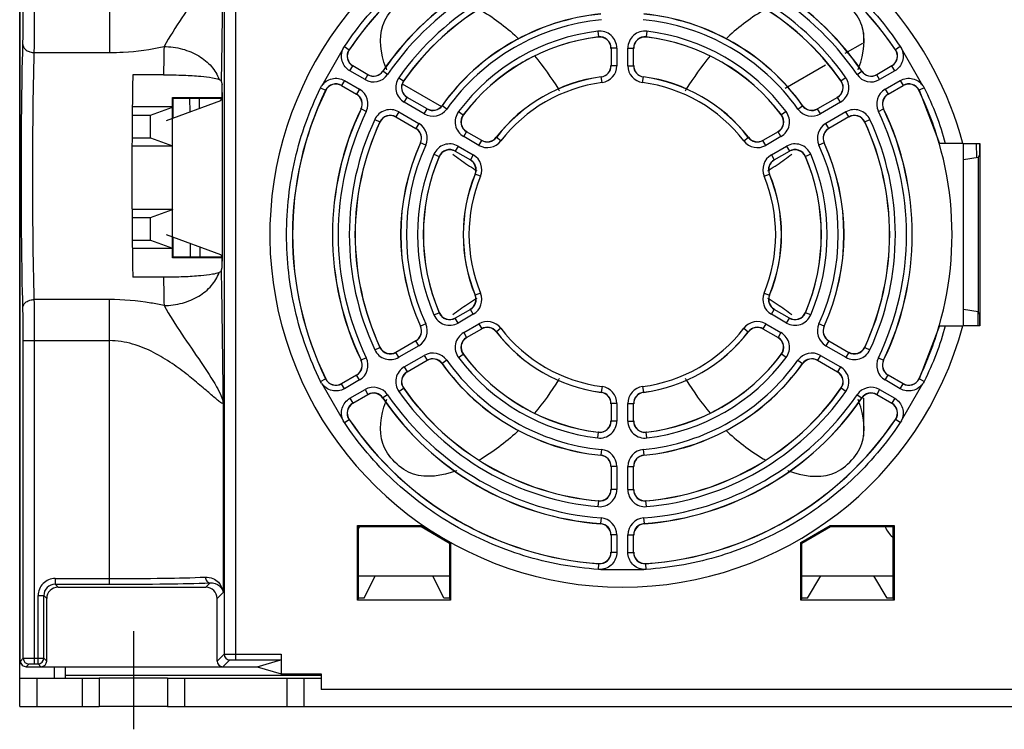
# Model space of a CAD drawing. Header units: millimetres. Extents: x 0 to 1500, y 0 to 1200.
# Tile 1 of 38: x 416 to 503, y 48 to 110. Entities that reach past the tile are written whole.
import ezdxf

# ---------------------------------------------------------------- set-up
doc = ezdxf.new("R2010")
doc.units = ezdxf.units.MM
doc.header["$LTSCALE"] = 82.5
doc.linetypes.add('CENTER', pattern=[0.6, 0.375, -0.075, 0.075, -0.075])
doc.layers.get('0').update_dxf_attribs({"linetype": 'CONTINUOUS'})
doc.layers.add('002_AXIS', color=7, linetype='CONTINUOUS')

msp = doc.modelspace()

# ---------------------------------------------------------------- linework, layer by layer
at = {"color": 7, "linetype": 'CONTINUOUS'}
for p, q in [((416.143, 49.613), (416.143, 157.413)), ((416.169, 141.213), (416.169, 53.661)), ((490.343, 108.851), (490.343, 107.972)), ((468.156, 107.506), (468.156, 105.968)), ((470.129, 105.968), (470.129, 107.506)), ((488.752, 107.054), (490.303, 107.949)), ((446.762, 105.174), (445.437, 105.939)), ((483.451, 103.993), (487.019, 106.053)), ((492.848, 105.939), (491.523, 105.174)), ((428.794, 105.162), (426.091, 105.162)), ((433.854, 104.615), (433.942, 104.321)), ((444.45, 104.23), (445.775, 103.465)), ((449.771, 104.376), (453.236, 102.376)), ((492.51, 103.465), (493.835, 104.23)), ((429.579, 102.341), (429.579, 103.166)), ((429.579, 103.166), (433.92, 103.166)), ((429.643, 101.339), (429.643, 103.102)), ((429.643, 103.102), (433.908, 103.102)), ((433.959, 103.601), (433.959, 88.776)), ((451.977, 102.163), (450.215, 103.181)), ((488.07, 103.181), (486.308, 102.163)), ((495.234, 103.801), (497.027, 99.126)), ((429.579, 102.341), (426.058, 102.341)), ((427.643, 101.613), (429.578, 102.318)), ((433.803, 102.88), (429.032, 101.113)), ((429.579, 102.341), (429.578, 102.318)), ((429.578, 98.909), (429.578, 102.318)), ((426.049, 101.613), (427.643, 101.613)), ((427.643, 99.613), (427.643, 101.613)), ((449.228, 101.471), (450.991, 100.454)), ((489.057, 101.471), (487.294, 100.454)), ((426.025, 99.613), (427.643, 99.613)), ((427.643, 99.613), (429.578, 98.909)), ((456.772, 99.395), (455.439, 100.164)), ((482.846, 100.164), (481.513, 99.395)), ((429.58, 98.885), (426.023, 98.885)), ((429.58, 98.885), (429.578, 98.909)), ((429.581, 93.341), (429.58, 98.885)), ((497.027, 99.126), (497.017, 99.113)), ((499.09, 99.122), (500.598, 99.122)), ((499.143, 83.113), (499.143, 99.113)), ((500.267, 99.111), (500.278, 97.902)), ((500.546, 99.122), (500.546, 98.113)), ((500.598, 99.122), (500.598, 83.104)), ((454.452, 98.455), (455.785, 97.686)), ((482.5, 97.686), (483.833, 98.455)), ((500.441, 97.904), (499.143, 97.696)), ((500.546, 98.113), (500.441, 97.904)), ((500.441, 97.904), (500.441, 84.323)), ((426.023, 93.341), (429.581, 93.341)), ((427.643, 92.613), (429.58, 93.318)), ((429.581, 93.341), (429.58, 93.318)), ((429.581, 89.908), (429.58, 93.318)), ((426.029, 92.613), (427.643, 92.613)), ((427.643, 90.613), (427.643, 92.613)), ((433.839, 89.333), (429.053, 91.105)), ((426.052, 90.613), (427.643, 90.613)), ((427.643, 90.613), (429.581, 89.908)), ((429.643, 89.121), (429.643, 90.887)), ((429.582, 89.885), (426.061, 89.885)), ((429.582, 89.885), (429.581, 89.908)), ((429.582, 89.061), (429.582, 89.885)), ((433.959, 89.061), (429.582, 89.061)), ((433.928, 89.121), (429.643, 89.121)), ((433.854, 87.911), (433.946, 88.219)), ((428.794, 87.364), (426.091, 87.364)), ((455.785, 84.541), (454.452, 83.771)), ((483.833, 83.771), (482.5, 84.541)), ((500.441, 84.323), (499.143, 84.53)), ((500.396, 84.322), (500.407, 83.103)), ((500.546, 84.113), (500.441, 84.323)), ((500.546, 84.113), (500.546, 83.104)), ((455.439, 82.062), (456.772, 82.831)), ((481.513, 82.831), (482.846, 82.062)), ((497.027, 83.1), (495.234, 78.425)), ((497.027, 83.1), (497.017, 83.113)), ((500.598, 83.104), (499.09, 83.104)), ((450.991, 81.773), (449.228, 80.755)), ((487.294, 81.773), (489.057, 80.755)), ((450.215, 79.046), (451.977, 80.063)), ((486.308, 80.063), (488.07, 79.046)), ((445.775, 78.762), (444.45, 77.997)), ((493.835, 77.997), (492.51, 78.762)), ((445.437, 76.287), (446.762, 77.052)), ((468.156, 76.259), (468.156, 74.72)), ((470.129, 74.72), (470.129, 76.259)), ((490.343, 76.733), (490.343, 73.375)), ((491.523, 77.052), (492.848, 76.287)), ((468.156, 70.723), (468.156, 68.688)), ((470.129, 68.688), (470.129, 70.723)), ((445.941, 65.433), (445.854, 65.521)), ((445.854, 58.98), (445.854, 65.521)), ((445.854, 65.521), (451.464, 65.521)), ((445.941, 59.155), (445.941, 65.433)), ((445.941, 65.433), (451.441, 65.433)), ((451.441, 65.433), (451.464, 65.521)), ((451.441, 65.433), (453.941, 63.99)), ((451.464, 65.521), (454.029, 64.042)), ((484.836, 64.05), (487.413, 65.538)), ((484.941, 63.99), (487.441, 65.433)), ((487.413, 65.538), (493.046, 65.538)), ((487.441, 65.433), (487.413, 65.538)), ((487.441, 65.433), (492.941, 65.433)), ((492.941, 65.433), (493.046, 65.538)), ((492.941, 65.433), (492.941, 59.155)), ((493.046, 65.538), (493.046, 58.98)), ((468.156, 64.701), (468.156, 63.171)), ((470.129, 63.171), (470.129, 64.701)), ((453.941, 63.99), (454.028, 64.04)), ((453.941, 63.99), (453.941, 59.155)), ((454.028, 64.044), (454.028, 58.98)), ((484.941, 63.99), (484.836, 64.05)), ((484.836, 58.98), (484.836, 64.05)), ((484.941, 59.155), (484.941, 63.99)), ((445.941, 61.113), (453.941, 61.113)), ((446.441, 59.155), (447.418, 61.113)), ((453.441, 59.155), (452.463, 61.113)), ((484.941, 61.113), (492.941, 61.113)), ((485.441, 59.155), (486.614, 61.113)), ((492.441, 59.155), (491.268, 61.113)), ((419.515, 60.113), (432.509, 60.113)), ((418.516, 53.613), (418.516, 59.114)), ((433.509, 53.613), (433.509, 59.114)), ((445.941, 59.155), (445.854, 58.98)), ((454.028, 58.98), (445.854, 58.98)), ((446.441, 59.155), (445.941, 59.155)), ((453.941, 59.155), (453.441, 59.155)), ((453.941, 59.155), (454.028, 58.98)), ((484.941, 59.155), (484.836, 58.98)), ((493.046, 58.98), (484.836, 58.98)), ((485.441, 59.155), (484.941, 59.155)), ((492.941, 59.155), (492.441, 59.155)), ((492.941, 59.155), (493.046, 58.98)), ((437.025, 53.113), (439.1, 53.734)), ((439.143, 54.234), (439.143, 52.479)), ((416.315, 53.307), (416.169, 53.661)), ((416.716, 53.113), (418.016, 53.113)), ((418.044, 53.113), (437.025, 53.113)), ((419.177, 53.113), (419.16, 52.113)), ((420.143, 53.113), (420.143, 52.113)), ((437.025, 53.113), (439.143, 52.479)), ((416.143, 52.113), (423.143, 52.113)), ((423.143, 52.113), (423.143, 49.613)), ((429.143, 52.113), (429.143, 49.613)), ((429.143, 52.113), (442.643, 52.113)), ((439.143, 52.479), (442.643, 52.479)), ((441.143, 52.113), (441.143, 49.613)), ((442.643, 52.479), (442.643, 51.113)), ((599.643, 51.113), (442.643, 51.113))]:
    msp.add_line(p, q, dxfattribs=at)
at = {"color": 9, "linetype": 'CONTINUOUS'}
for p, q in [((424.034, 141.318), (424.034, 107.12)), ((434.117, 141.432), (434.117, 54.221)), ((435.117, 141.44), (435.117, 53.734)), ((466.975, 108.995), (467.035, 108.499)), ((467.021, 108.484), (467.035, 108.499)), ((471.31, 108.995), (471.25, 108.499)), ((471.25, 108.499), (471.264, 108.484)), ((444.592, 107.469), (442.702, 104.196)), ((444.599, 107.48), (444.697, 107.644)), ((444.694, 107.645), (445.109, 107.365)), ((468.656, 107.506), (468.156, 107.506)), ((468.656, 107.506), (468.656, 105.968)), ((469.629, 105.968), (469.629, 107.506)), ((469.629, 107.506), (470.129, 107.506)), ((493.591, 107.645), (493.176, 107.365)), ((493.588, 107.644), (493.686, 107.48)), ((495.583, 104.196), (493.693, 107.469)), ((417.425, 107.12), (424.034, 107.12)), ((445.128, 107.37), (445.109, 107.365)), ((493.176, 107.365), (493.157, 107.37)), ((445.187, 105.506), (445.437, 105.939)), ((468.656, 105.968), (468.156, 105.968)), ((469.629, 105.968), (470.129, 105.968)), ((493.098, 105.506), (492.848, 105.939)), ((446.512, 104.741), (445.187, 105.506)), ((446.512, 104.741), (446.762, 105.174)), ((448.084, 105.493), (448.088, 105.476)), ((448.501, 105.195), (448.088, 105.476)), ((449.487, 104.908), (449.897, 104.621)), ((467.288, 104.977), (467.276, 104.988)), ((467.355, 104.481), (467.288, 104.977)), ((470.93, 104.481), (470.997, 104.977)), ((470.997, 104.977), (471.009, 104.988)), ((488.798, 104.908), (488.388, 104.621)), ((489.784, 105.195), (490.197, 105.476)), ((490.197, 105.476), (490.201, 105.493)), ((491.773, 104.741), (491.523, 105.174)), ((493.098, 105.506), (491.773, 104.741)), ((442.601, 104.02), (443.051, 103.801)), ((442.604, 104.019), (442.697, 104.185)), ((444.7, 104.663), (444.45, 104.23)), ((444.7, 104.663), (446.025, 103.898)), ((449.897, 104.621), (449.916, 104.626)), ((488.369, 104.626), (488.388, 104.621)), ((492.26, 103.898), (493.585, 104.663)), ((493.585, 104.663), (493.835, 104.23)), ((495.684, 104.02), (495.234, 103.801)), ((495.588, 104.185), (495.681, 104.019)), ((431.123, 101.886), (431.118, 103.102)), ((431.963, 102.197), (431.959, 103.102)), ((443.051, 103.801), (443.056, 103.782)), ((446.025, 103.898), (445.775, 103.465)), ((449.965, 102.748), (450.215, 103.181)), ((488.32, 102.748), (488.07, 103.181)), ((492.26, 103.898), (492.51, 103.465)), ((495.229, 103.782), (495.234, 103.801)), ((451.727, 101.73), (449.965, 102.748)), ((453.287, 102.464), (453.291, 102.447)), ((453.698, 102.157), (453.291, 102.447)), ((484.587, 102.157), (484.994, 102.447)), ((484.994, 102.447), (484.998, 102.464)), ((488.32, 102.748), (486.558, 101.73)), ((446.177, 102.165), (446.16, 102.16)), ((446.627, 101.948), (446.177, 102.165)), ((449.478, 101.904), (449.228, 101.471)), ((449.478, 101.904), (451.241, 100.887)), ((451.727, 101.73), (451.977, 102.163)), ((454.74, 101.931), (455.139, 101.631)), ((455.139, 101.631), (455.159, 101.636)), ((483.126, 101.636), (483.146, 101.631)), ((483.545, 101.931), (483.146, 101.631)), ((486.558, 101.73), (486.308, 102.163)), ((488.807, 101.904), (487.044, 100.887)), ((489.057, 101.471), (488.807, 101.904)), ((491.658, 101.948), (492.109, 102.165)), ((492.125, 102.16), (492.109, 102.165)), ((447.368, 101.238), (447.821, 101.027)), ((447.827, 101.008), (447.821, 101.027)), ((451.241, 100.887), (450.991, 100.454)), ((487.294, 100.454), (487.044, 100.887)), ((490.464, 101.027), (490.458, 101.008)), ((490.464, 101.027), (490.917, 101.238)), ((455.189, 99.731), (455.439, 100.164)), ((456.522, 98.962), (455.189, 99.731)), ((458.064, 99.651), (458.06, 99.667)), ((458.46, 99.346), (458.064, 99.651)), ((479.825, 99.346), (480.221, 99.651)), ((480.221, 99.651), (480.225, 99.667)), ((483.096, 99.731), (481.763, 98.962)), ((483.096, 99.731), (482.846, 100.164)), ((451.401, 99.174), (451.384, 99.169)), ((451.856, 98.967), (451.401, 99.174)), ((454.702, 98.888), (454.452, 98.455)), ((454.702, 98.888), (456.035, 98.119)), ((456.522, 98.962), (456.772, 99.395)), ((481.763, 98.962), (481.513, 99.395)), ((482.25, 98.119), (483.583, 98.888)), ((483.583, 98.888), (483.833, 98.455)), ((486.884, 99.174), (486.429, 98.967)), ((486.901, 99.169), (486.884, 99.174)), ((452.572, 98.177), (453.032, 97.981)), ((453.038, 97.962), (453.032, 97.981)), ((456.035, 98.119), (455.785, 97.686)), ((482.25, 98.119), (482.5, 97.686)), ((485.253, 97.981), (485.247, 97.962)), ((485.713, 98.177), (485.253, 97.981)), ((456.209, 96.439), (456.193, 96.434)), ((456.672, 96.249), (456.209, 96.439)), ((481.613, 96.249), (482.076, 96.439)), ((482.076, 96.439), (482.092, 96.434)), ((431.163, 89.121), (431.159, 90.327)), ((432.019, 89.121), (432.015, 90.009)), ((456.209, 85.787), (456.193, 85.792)), ((456.672, 85.978), (456.209, 85.787)), ((481.613, 85.978), (482.076, 85.787)), ((482.076, 85.787), (482.092, 85.792)), ((424.034, 85.406), (417.425, 85.406)), ((424.034, 60.368), (424.034, 85.406)), ((452.572, 84.049), (453.032, 84.245)), ((453.032, 84.245), (453.038, 84.265)), ((456.035, 84.108), (454.702, 83.338)), ((456.035, 84.108), (455.785, 84.541)), ((482.25, 84.108), (482.5, 84.541)), ((483.583, 83.338), (482.25, 84.108)), ((485.247, 84.265), (485.253, 84.245)), ((485.713, 84.049), (485.253, 84.245)), ((451.856, 83.259), (451.401, 83.052)), ((454.702, 83.338), (454.452, 83.771)), ((455.189, 82.495), (456.522, 83.264)), ((456.522, 83.264), (456.772, 82.831)), ((481.763, 83.264), (481.513, 82.831)), ((481.763, 83.264), (483.096, 82.495)), ((483.583, 83.338), (483.833, 83.771)), ((486.884, 83.052), (486.429, 83.259)), ((451.384, 83.057), (451.401, 83.052)), ((455.189, 82.495), (455.439, 82.062)), ((458.064, 82.576), (458.06, 82.559)), ((458.46, 82.881), (458.064, 82.576)), ((479.825, 82.881), (480.221, 82.576)), ((480.221, 82.576), (480.225, 82.559)), ((483.096, 82.495), (482.846, 82.062)), ((486.884, 83.052), (486.901, 83.057)), ((416.457, 53.855), (416.457, 81.787)), ((416.457, 81.787), (424.034, 81.787)), ((417.457, 53.368), (417.457, 81.787)), ((451.241, 81.34), (450.991, 81.773)), ((487.294, 81.773), (487.044, 81.34)), ((447.368, 80.989), (447.821, 81.2)), ((447.821, 81.2), (447.827, 81.219)), ((449.478, 80.322), (449.228, 80.755)), ((451.241, 81.34), (449.478, 80.322)), ((454.74, 80.295), (455.139, 80.595)), ((455.159, 80.591), (455.139, 80.595)), ((483.146, 80.595), (483.126, 80.591)), ((483.545, 80.295), (483.146, 80.595)), ((487.044, 81.34), (488.807, 80.322)), ((489.057, 80.755), (488.807, 80.322)), ((490.458, 81.219), (490.464, 81.2)), ((490.464, 81.2), (490.917, 80.989)), ((446.16, 80.066), (446.177, 80.061)), ((446.627, 80.278), (446.177, 80.061)), ((449.965, 79.479), (451.727, 80.496)), ((451.727, 80.496), (451.977, 80.063)), ((453.291, 79.779), (453.287, 79.762)), ((453.698, 80.07), (453.291, 79.779)), ((484.587, 80.07), (484.994, 79.779)), ((484.998, 79.762), (484.994, 79.779)), ((486.558, 80.496), (486.308, 80.063)), ((486.558, 80.496), (488.32, 79.479)), ((491.658, 80.278), (492.109, 80.061)), ((492.109, 80.061), (492.125, 80.066)), ((449.965, 79.479), (450.215, 79.046)), ((488.32, 79.479), (488.07, 79.046)), ((442.601, 78.207), (443.051, 78.425)), ((442.697, 78.041), (442.604, 78.208)), ((442.702, 78.03), (444.592, 74.757)), ((443.056, 78.444), (443.051, 78.425)), ((444.7, 77.564), (444.45, 77.997)), ((446.025, 78.329), (444.7, 77.564)), ((446.025, 78.329), (445.775, 78.762)), ((492.26, 78.329), (492.51, 78.762)), ((493.585, 77.564), (492.26, 78.329)), ((493.585, 77.564), (493.835, 77.997)), ((493.693, 74.757), (495.583, 78.03)), ((495.234, 78.425), (495.229, 78.444)), ((495.684, 78.207), (495.234, 78.425)), ((495.681, 78.208), (495.588, 78.041)), ((445.187, 76.72), (446.512, 77.485)), ((446.512, 77.485), (446.762, 77.052)), ((449.487, 77.318), (449.897, 77.605)), ((449.916, 77.601), (449.897, 77.605)), ((467.288, 77.25), (467.276, 77.238)), ((467.355, 77.745), (467.288, 77.25)), ((470.93, 77.745), (470.997, 77.25)), ((470.997, 77.25), (471.009, 77.238)), ((488.388, 77.605), (488.369, 77.601)), ((488.798, 77.318), (488.388, 77.605)), ((491.773, 77.485), (491.523, 77.052)), ((491.773, 77.485), (493.098, 76.72)), ((434.031, 76.279), (434.031, 59.636)), ((445.187, 76.72), (445.437, 76.287)), ((448.088, 76.75), (448.084, 76.733)), ((448.501, 77.032), (448.088, 76.75)), ((468.656, 76.259), (468.156, 76.259)), ((468.656, 76.259), (468.656, 74.72)), ((469.629, 76.259), (470.129, 76.259)), ((469.629, 74.72), (469.629, 76.259)), ((489.784, 77.032), (490.197, 76.75)), ((490.201, 76.733), (490.197, 76.75)), ((493.098, 76.72), (492.848, 76.287)), ((444.697, 74.582), (444.599, 74.747)), ((444.694, 74.581), (445.109, 74.861)), ((445.109, 74.861), (445.128, 74.856)), ((468.656, 74.72), (468.156, 74.72)), ((469.629, 74.72), (470.129, 74.72)), ((493.157, 74.856), (493.176, 74.861)), ((493.591, 74.581), (493.176, 74.861)), ((493.686, 74.747), (493.588, 74.582)), ((466.975, 73.231), (467.035, 73.727)), ((467.035, 73.727), (467.021, 73.742)), ((471.264, 73.742), (471.25, 73.727)), ((471.31, 73.231), (471.25, 73.727)), ((467.301, 72.216), (467.253, 71.718)), ((470.984, 72.216), (471.032, 71.718)), ((467.24, 71.706), (467.253, 71.718)), ((471.032, 71.718), (471.045, 71.706)), ((468.656, 70.723), (468.156, 70.723)), ((468.656, 70.723), (468.656, 68.688)), ((469.629, 70.723), (470.129, 70.723)), ((469.629, 68.688), (469.629, 70.723)), ((468.656, 68.688), (468.156, 68.688)), ((469.629, 68.688), (470.129, 68.688)), ((467.023, 67.194), (467.067, 67.692)), ((467.067, 67.692), (467.054, 67.706)), ((471.231, 67.706), (471.218, 67.692)), ((471.262, 67.194), (471.218, 67.692)), ((467.268, 66.197), (467.231, 65.698)), ((471.017, 66.197), (471.054, 65.698)), ((467.218, 65.686), (467.231, 65.698)), ((471.054, 65.698), (471.067, 65.686)), ((468.656, 64.701), (468.156, 64.701)), ((468.656, 64.701), (468.656, 63.171)), ((469.629, 64.701), (470.129, 64.701)), ((469.629, 63.171), (469.629, 64.701)), ((468.656, 63.171), (468.156, 63.171)), ((469.629, 63.171), (470.129, 63.171)), ((467.049, 61.674), (467.085, 62.173)), ((467.24, 61.675), (467.049, 61.677)), ((467.071, 62.187), (467.085, 62.173)), ((467.253, 61.674), (471.032, 61.674)), ((471.236, 61.677), (471.045, 61.675)), ((471.2, 62.173), (471.214, 62.187)), ((471.236, 61.674), (471.2, 62.173)), ((419.261, 60.867), (419.261, 60.368)), ((419.261, 60.867), (424.034, 60.867)), ((419.515, 60.113), (419.261, 60.368)), ((419.261, 60.368), (424.034, 60.368)), ((432.891, 60.495), (432.509, 60.113)), ((417.762, 53.368), (417.762, 59.368)), ((417.762, 59.368), (418.261, 59.368)), ((418.516, 59.114), (418.261, 59.368)), ((418.261, 53.867), (418.261, 59.368)), ((434.031, 59.636), (433.509, 59.114)), ((416.216, 53.613), (416.457, 53.855)), ((417.457, 53.867), (418.261, 53.867)), ((418.261, 53.867), (418.516, 53.613)), ((433.509, 53.613), (434.117, 54.221)), ((434.009, 53.113), (434.617, 53.721)), ((435.117, 54.234), (439.143, 54.234)), ((435.117, 53.734), (439.1, 53.734)), ((416.169, 53.661), (416.216, 53.613)), ((416.716, 53.113), (416.957, 53.355)), ((417.457, 53.368), (417.762, 53.368)), ((417.762, 53.368), (418.016, 53.113)), ((417.643, 52.113), (417.643, 49.613)), ((420.143, 52.381), (442.643, 52.381)), ((421.643, 52.113), (421.643, 49.613)), ((430.643, 52.113), (430.643, 49.613)), ((439.643, 52.113), (439.643, 49.613))]:
    msp.add_line(p, q, dxfattribs=at)
at = {"color": 3, "linetype": 'CONTINUOUS'}
for p, q in [((416.143, 49.613), (423.143, 49.613)), ((429.143, 49.613), (613.143, 49.613))]:
    msp.add_line(p, q, dxfattribs=at)
at = {"color": 7, "linetype": 'CONTINUOUS'}
for centre, radius, start, end in [((469.143, 91.113), 31, 14.97194, 119.18006), ((469.143, 91.113), 29.013, 94.06712, 145.93288), ((469.143, 91.113), 29, 94.09596, 145.90404), ((469.143, 91.113), 29.013, 34.06712, 85.93288), ((469.143, 91.113), 29, 34.09596, 85.90404), ((469.143, 91.113), 31, 120, 345.02806), ((469.143, 91.113), 25.5, 94.32825, 145.67175), ((469.143, 91.113), 25.487, 94.30192, 145.69808), ((469.143, 91.113), 25.487, 34.30192, 85.69808), ((469.143, 91.113), 25.5, 34.32825, 85.67175), ((469.143, 91.113), 23.513, 95.06306, 144.93694), ((469.143, 91.113), 23.5, 95.09958, 144.90042), ((469.143, 91.113), 23.513, 35.06306, 84.93694), ((469.143, 91.113), 23.5, 35.09958, 84.90042), ((469.143, 91.113), 19.5, 95.59864, 144.40136), ((469.143, 91.113), 19.487, 95.56535, 144.43465), ((469.143, 91.113), 19.487, 35.56535, 84.43465), ((469.143, 91.113), 19.5, 35.59864, 84.40136), ((469.143, 91.113), 17.513, 96.91046, 143.08954), ((469.143, 91.113), 17.5, 96.96191, 143.03809), ((467.142, 107.491), 1, 0.00663, 96.95529), ((471.143, 107.491), 1, 83.04461, 179.99348), ((469.143, 91.113), 17.513, 36.91046, 83.08954), ((469.143, 91.113), 17.5, 36.96191, 83.03809), ((445.956, 106.81), 1, 145.90982, 239.99422), ((492.329, 106.81), 1, 300.00578, 34.09018), ((467.143, 105.979), 1, 277.6517, 0.01043), ((471.142, 105.979), 1, 179.98957, 262.3483), ((447.258, 106.058), 1, 240.00481, 325.66694), ((469.143, 91.113), 14, 97.66213, 142.33787), ((469.143, 91.113), 13.987, 97.61824, 142.38176), ((469.143, 91.113), 13.987, 37.61824, 82.38176), ((469.143, 91.113), 14, 37.66213, 82.33787), ((491.027, 106.058), 1, 214.33299, 299.99526), ((443.956, 103.345), 1, 60.00578, 154.09018), ((450.734, 104.051), 1, 144.90667, 239.99374), ((487.551, 104.051), 1, 300.00623, 35.09334), ((494.329, 103.345), 1, 25.90982, 119.99422), ((469.143, 91.113), 29.013, 154.06712, 205.93288), ((469.143, 91.113), 29, 154.09596, 205.90404), ((445.258, 102.593), 1, 334.33307, 59.99518), ((493.027, 102.593), 1, 120.00481, 205.66694), ((469.143, 91.113), 29, 16.01339, 25.90404), ((452.474, 103.046), 1, 240.00463, 324.39673), ((485.811, 103.046), 1, 215.60321, 299.99542), ((469.143, 91.113), 25.5, 154.32825, 205.67175), ((469.143, 91.113), 25.487, 154.30192, 205.69808), ((448.734, 100.587), 1, 60.00623, 155.09334), ((455.959, 101.034), 1, 143.04465, 239.99344), ((482.326, 101.034), 1, 300.00652, 36.95539), ((489.551, 100.587), 1, 24.90651, 119.99391), ((469.143, 91.113), 25.487, 334.30192, 25.69808), ((469.143, 91.113), 25.5, 334.32825, 25.67175), ((469.143, 91.113), 23.513, 155.06306, 204.93694), ((469.143, 91.113), 23.5, 155.09958, 204.90042), ((469.143, 91.113), 23.5, 335.09958, 24.90042), ((469.143, 91.113), 23.513, 335.06306, 24.93694), ((450.474, 99.582), 1, 335.60328, 59.99535), ((457.268, 100.278), 1, 239.98957, 322.3483), ((481.017, 100.278), 1, 217.6517, 300.01043), ((487.811, 99.582), 1, 120.00463, 204.39673), ((469.143, 91.113), 19.5, 155.59864, 204.40136), ((469.143, 91.113), 19.487, 155.56535, 204.43465), ((469.143, 91.113), 19.487, 335.56535, 24.43465), ((469.143, 91.113), 19.5, 335.59864, 24.40136), ((497.466, -51.765), 150.896, 89.38323, 89.97056), ((469.143, 91.113), 17.513, 156.91046, 203.08954), ((469.143, 91.113), 17.5, 156.96191, 203.03809), ((453.958, 97.57), 1, 60.00652, 156.95539), ((484.327, 97.57), 1, 23.04445, 119.99363), ((469.143, 91.113), 17.5, 336.96191, 23.03809), ((469.143, 91.113), 17.513, 336.91046, 23.08954), ((455.268, 96.814), 1, 337.6517, 60.01043), ((483.017, 96.814), 1, 119.98957, 202.3483), ((469.143, 91.113), 14, 157.66213, 202.33787), ((469.143, 91.113), 13.987, 157.61824, 202.38176), ((469.143, 91.113), 13.987, 337.61824, 22.38176), ((469.143, 91.113), 14, 337.66213, 22.33787), ((455.268, 85.412), 1, 299.98957, 22.3483), ((483.017, 85.412), 1, 157.6517, 240.01043), ((453.958, 84.656), 1, 203.04445, 299.99363), ((484.327, 84.656), 1, 240.00652, 336.95539), ((450.474, 82.644), 1, 300.00463, 24.39673), ((457.268, 81.948), 1, 37.6517, 120.01043), ((469.143, 91.113), 14, 217.66213, 262.33787), ((469.143, 91.113), 13.987, 217.61824, 262.38176), ((469.143, 91.113), 13.987, 277.61824, 322.38176), ((469.143, 91.113), 14, 277.66213, 322.33787), ((481.017, 81.948), 1, 59.98957, 142.3483), ((487.811, 82.644), 1, 155.60328, 239.99535), ((469.143, 91.113), 29, 334.09596, 343.98661), ((497.363, 252.234), 169.138, 270.06112, 270.5851), ((455.959, 81.192), 1, 120.00652, 216.95539), ((482.326, 81.192), 1, 323.04465, 59.99344), ((448.734, 81.64), 1, 204.90651, 299.99391), ((469.143, 91.113), 17.513, 216.91046, 263.08954), ((469.143, 91.113), 17.5, 216.96191, 263.03809), ((469.143, 91.113), 17.513, 276.91046, 323.08954), ((469.143, 91.113), 17.5, 276.96191, 323.03809), ((489.551, 81.64), 1, 240.00623, 335.09334), ((445.258, 79.633), 1, 300.0048, 25.66694), ((452.474, 79.18), 1, 35.60321, 119.99542), ((469.143, 91.113), 19.5, 215.59864, 264.40136), ((469.143, 91.113), 19.487, 215.56535, 264.43465), ((469.143, 91.113), 19.487, 275.56535, 324.43465), ((469.143, 91.113), 19.5, 275.59864, 324.40136), ((485.811, 79.18), 1, 60.00463, 144.39673), ((493.027, 79.633), 1, 154.33307, 239.99518), ((450.734, 78.176), 1, 120.00623, 215.09334), ((487.551, 78.176), 1, 324.90667, 59.99374), ((443.956, 78.881), 1, 205.90982, 299.99422), ((494.329, 78.881), 1, 240.00578, 334.09018), ((447.258, 76.169), 1, 34.33299, 119.99525), ((469.143, 91.113), 23.513, 215.06306, 264.93694), ((469.143, 91.113), 23.5, 215.09958, 264.90042), ((467.143, 76.247), 1, 359.98957, 82.3483), ((471.142, 76.247), 1, 97.6517, 180.01043), ((469.143, 91.113), 23.513, 275.06306, 324.93694), ((469.143, 91.113), 23.5, 275.09958, 324.90042), ((491.027, 76.169), 1, 60.00481, 145.66694), ((445.956, 75.417), 1, 120.00578, 214.09018), ((469.143, 91.113), 25.5, 214.32825, 265.67175), ((469.143, 91.113), 25.487, 214.30192, 265.69808), ((469.143, 91.113), 25.487, 274.30192, 325.69808), ((469.143, 91.113), 25.5, 274.32825, 325.67175), ((492.329, 75.417), 1, 325.90982, 59.99422), ((469.143, 91.113), 29.013, 214.06712, 265.93288), ((469.143, 91.113), 29, 214.09596, 265.90404), ((467.142, 74.735), 1, 263.04461, 359.99348), ((471.143, 74.735), 1, 180.00663, 276.95529), ((469.143, 91.113), 29.013, 274.06712, 325.93288), ((469.143, 91.113), 29, 274.09596, 325.90404), ((467.142, 70.711), 1, 0.00463, 84.39673), ((471.143, 70.711), 1, 95.60327, 179.99536), ((467.142, 68.702), 1, 264.90665, 359.99377), ((471.143, 68.702), 1, 180.00633, 275.09324), ((467.142, 64.689), 1, 0.00481, 85.66694), ((471.143, 64.689), 1, 94.33306, 179.99519), ((467.142, 63.185), 1, 265.90982, 359.99422), ((471.143, 63.185), 1, 180.00578, 274.09018)]:
    msp.add_arc(centre, radius, start, end, dxfattribs=at)
at = {"color": 9, "linetype": 'CONTINUOUS'}
for centre, radius, start, end in [((469.143, 91.113), 24.987, 94.30192, 145.69808), ((469.143, 91.113), 24.987, 34.30192, 85.69808), ((469.143, 91.113), 24.013, 95.06306, 144.93694), ((469.143, 91.113), 24.013, 35.06306, 84.93694), ((469.143, 91.113), 18.987, 95.56535, 144.43465), ((469.143, 91.113), 18.987, 35.56535, 84.43465), ((469.143, 91.113), 18.013, 96.91046, 143.08954), ((467.156, 107.506), 1.5, 0.00042, 96.91055), ((467.156, 107.506), 1, 359.99507, 96.9154), ((471.129, 107.506), 1.5, 83.08945, 179.99958), ((471.129, 107.506), 1, 83.0846, 180.00493), ((469.143, 91.113), 18.013, 36.91046, 83.08954), ((724.314, 101.584), 295.542, 178.82302, 179.30634), ((445.937, 106.805), 1, 145.93522, 239.99767), ((492.348, 106.805), 1, 300.00233, 34.06478), ((467.156, 105.968), 1, 277.61539, 0.00285), ((467.156, 105.968), 1.5, 277.61831, 359.99993), ((471.129, 105.968), 1.5, 180.00007, 262.38169), ((471.129, 105.968), 1, 179.99714, 262.38462), ((447.262, 106.04), 1.5, 240.00009, 325.69799), ((447.262, 106.04), 1, 239.9969, 325.70118), ((450.715, 104.047), 1.5, 144.94455, 239.99239), ((487.57, 104.047), 1.5, 300.00761, 35.05545), ((491.023, 106.04), 1.5, 214.30196, 299.99996), ((491.023, 106.04), 1, 214.29877, 300.00314), ((443.95, 103.364), 1, 60.00233, 154.06478), ((450.715, 104.047), 1, 144.93921, 239.99773), ((469.143, 91.113), 13.487, 97.61824, 142.38176), ((469.143, 91.113), 13.487, 37.61824, 82.38176), ((487.57, 104.047), 1, 300.00227, 35.06079), ((494.335, 103.364), 1, 25.93522, 119.99767), ((445.276, 102.599), 1, 334.29877, 60.00314), ((445.275, 102.599), 1.5, 334.30196, 59.99996), ((493.01, 102.599), 1.5, 120.00009, 205.69799), ((493.009, 102.599), 1, 119.9969, 205.70118), ((452.477, 103.029), 1, 239.99701, 324.43764), ((485.808, 103.029), 1, 215.56232, 300.00303), ((469.143, 91.113), 24.987, 154.30192, 205.69808), ((448.728, 100.605), 1.5, 60.00761, 155.05545), ((448.728, 100.605), 1, 60.00227, 155.06079), ((452.477, 103.029), 1.5, 240.0001, 324.43455), ((455.939, 101.03), 1.5, 143.0894, 239.99956), ((455.939, 101.03), 1, 143.0846, 240.00493), ((482.346, 101.03), 1, 299.99507, 36.9154), ((482.346, 101.03), 1.5, 300.00042, 36.91055), ((485.808, 103.029), 1.5, 215.5654, 299.99995), ((489.557, 100.605), 1.5, 24.93618, 120.00076), ((489.557, 100.605), 1, 24.93229, 120.00465), ((469.143, 91.113), 24.987, 334.30192, 25.69808), ((469.143, 91.113), 24.013, 155.06306, 204.93694), ((450.491, 99.588), 1, 335.56232, 60.00303), ((450.491, 99.588), 1.5, 335.5654, 59.99995), ((487.795, 99.588), 1.5, 120.00446, 204.43019), ((487.794, 99.588), 1, 120.00193, 204.43272), ((469.143, 91.113), 24.013, 335.06306, 24.93694), ((457.272, 100.261), 1, 239.99715, 322.38461), ((481.013, 100.261), 1, 217.61539, 300.00285), ((469.143, 91.113), 18.987, 155.56535, 204.43465), ((453.952, 97.589), 1.5, 60.00042, 156.91055), ((457.272, 100.261), 1.5, 240.00007, 322.38169), ((481.014, 100.261), 1.5, 217.61831, 299.99993), ((484.333, 97.589), 1.5, 23.08945, 119.99958), ((469.143, 91.113), 18.987, 335.56535, 24.43465), ((469.143, 91.113), 18.013, 156.91046, 203.08954), ((453.952, 97.589), 1, 59.99507, 156.9154), ((455.285, 96.82), 1.5, 337.61831, 59.99993), ((483, 96.82), 1.5, 120.00007, 202.38169), ((484.333, 97.589), 1, 23.0846, 120.00493), ((469.143, 91.113), 18.013, 336.91046, 23.08954), ((455.285, 96.82), 1, 337.61539, 60.00285), ((483, 96.82), 1, 119.99715, 202.38461), ((469.143, 91.113), 13.487, 157.61824, 202.38176), ((469.143, 91.113), 13.487, 337.61824, 22.38176), ((772.556, 91.72), 343.789, 180.72592, 181.1414), ((455.285, 85.407), 1, 299.99715, 22.38461), ((455.285, 85.407), 1.5, 300.00007, 22.38169), ((483, 85.407), 1.5, 157.61831, 239.99993), ((483, 85.407), 1, 157.61539, 240.00285), ((453.952, 84.637), 1.5, 203.0894, 299.99956), ((453.952, 84.637), 1, 203.0846, 300.00493), ((484.333, 84.637), 1.5, 240.00044, 336.9106), ((484.333, 84.637), 1, 239.99507, 336.9154), ((450.491, 82.639), 1.5, 300.0001, 24.43455), ((457.272, 81.965), 1.5, 37.61831, 119.99993), ((481.014, 81.965), 1.5, 60.00007, 142.38169), ((487.795, 82.639), 1.5, 155.56981, 239.99554), ((450.491, 82.639), 1, 299.99701, 24.43764), ((455.939, 81.196), 1.5, 120.00044, 216.9106), ((457.272, 81.965), 1, 37.61539, 120.00285), ((469.143, 91.113), 13.487, 217.61824, 262.38176), ((469.143, 91.113), 13.487, 277.61824, 322.38176), ((481.013, 81.965), 1, 59.99715, 142.38461), ((482.346, 81.196), 1.5, 323.08945, 59.99958), ((487.794, 82.639), 1, 155.56728, 239.99807), ((455.939, 81.196), 1, 119.99507, 216.9154), ((482.346, 81.196), 1, 323.0846, 60.00493), ((448.728, 81.621), 1.5, 204.94455, 299.99239), ((448.728, 81.621), 1, 204.93921, 299.99773), ((452.477, 79.197), 1.5, 35.5654, 119.99995), ((485.808, 79.197), 1.5, 60.0001, 144.43455), ((489.557, 81.621), 1.5, 239.99921, 335.06385), ((489.557, 81.621), 1, 239.99532, 335.06773), ((445.276, 79.628), 1, 299.9969, 25.70118), ((445.275, 79.628), 1.5, 300.00009, 25.69799), ((452.477, 79.197), 1, 35.56232, 120.00303), ((469.143, 91.113), 18.987, 215.56535, 264.43465), ((469.143, 91.113), 18.013, 216.91046, 263.08954), ((469.143, 91.113), 18.987, 275.56535, 324.43465), ((469.143, 91.113), 18.013, 276.91046, 323.08954), ((485.808, 79.197), 1, 59.99701, 144.43764), ((493.01, 79.628), 1.5, 154.30196, 239.99996), ((493.009, 79.628), 1, 154.29877, 240.00314), ((450.715, 78.18), 1.5, 120.00761, 215.05545), ((450.715, 78.18), 1, 120.00227, 215.06079), ((487.57, 78.18), 1, 324.93921, 59.99773), ((487.57, 78.18), 1.5, 324.94455, 59.99239), ((443.95, 78.863), 1, 205.93522, 299.99767), ((494.335, 78.863), 1, 240.00233, 334.06478), ((447.262, 76.186), 1.5, 34.30196, 119.99996), ((447.262, 76.187), 1, 34.29877, 120.00314), ((469.143, 91.113), 24.013, 215.06306, 264.93694), ((467.156, 76.259), 1, 359.99714, 82.38462), ((467.156, 76.259), 1.5, 0.00007, 82.38169), ((471.129, 76.259), 1.5, 97.61831, 179.99993), ((471.129, 76.259), 1, 97.61539, 180.00285), ((469.143, 91.113), 24.013, 275.06306, 324.93694), ((491.023, 76.186), 1.5, 60.00009, 145.69799), ((491.023, 76.187), 1, 59.9969, 145.70118), ((445.937, 75.421), 1, 120.00233, 214.06478), ((469.143, 91.113), 24.987, 214.30192, 265.69808), ((469.143, 91.113), 24.987, 274.30192, 325.69808), ((492.348, 75.421), 1, 325.93522, 59.99767), ((467.156, 74.72), 1.5, 263.0894, 359.99956), ((467.156, 74.72), 1, 263.0846, 0.00493), ((471.129, 74.72), 1.5, 180.00044, 276.9106), ((471.129, 74.72), 1, 179.99507, 276.9154), ((467.156, 70.723), 1.5, 0.0001, 84.43455), ((471.129, 70.723), 1.5, 95.5654, 179.99995), ((467.156, 70.723), 1, 359.99701, 84.43764), ((471.129, 70.723), 1, 95.56232, 180.00303), ((467.155, 68.688), 1.5, 264.94455, 359.99239), ((467.156, 68.688), 1, 264.93921, 359.99773), ((471.13, 68.688), 1.5, 180.00761, 275.05545), ((471.129, 68.688), 1, 180.00227, 275.06079), ((467.156, 64.701), 1.5, 0.00009, 85.69799), ((471.129, 64.701), 1.5, 94.30196, 179.99996), ((467.156, 64.701), 1, 359.9969, 85.70118), ((471.129, 64.701), 1, 94.29877, 180.00314), ((467.156, 63.171), 1, 265.93522, 359.99767), ((471.129, 63.171), 1, 180.00233, 274.06478), ((419.261, 59.368), 1.499, 89.99189, 180.00811), ((419.261, 59.369), 0.999, 89.96414, 180.03586), ((416.958, 53.855), 0.5, 180.02963, 269.97037), ((417.761, 53.868), 0.5, 270.04738, 359.95262), ((434.617, 54.221), 0.5, 180.02963, 269.97037)]:
    msp.add_arc(centre, radius, start, end, dxfattribs=at)
at = {"color": 7, "linetype": 'CONTINUOUS'}
for centre, major_axis, ratio, start_param, end_param in [((426.407, 96.263), (0, 15), 0.026186, 0.935689, 2.205903), ((433.94, 103.601), (0, 0.723), 0.026186, -1.570796, -0.087266), ((433.788, 103.601), (0, 0.723), 0.236248, -3.054326, -1.570796), ((433.827, 88.776), (0, 0.559), 0.236248, -1.570786, -0.087266), ((433.945, 88.776), (0, 0.559), 0.026186, -3.054326, -1.570786), ((419.516, 59.113), (-0.708, 0.708), 0.999315, -0.785056, 0.785056), ((432.508, 59.113), (-0.708, -0.708), 0.999315, 2.356537, 3.926648), ((418.016, 53.613), (0.354, -0.354), 0.999315, -0.785056, 0.785056), ((434.009, 53.613), (0.354, 0.354), 0.999315, 2.356537, 3.926648)]:
    msp.add_ellipse(centre, major_axis=major_axis, ratio=ratio, start_param=start_param, end_param=end_param, dxfattribs=at)
at = {"color": 9, "linetype": 'CONTINUOUS'}
for points, knots in [([(444.694, 107.645), (445.318, 108.567), (446.658, 110.352), (449.738, 113.574), (454.252, 116.904), (459.393, 119.148), (463.724, 120.204), (465.939, 120.473), (467.049, 120.552)], [0, 0, 0, 0, 0.125094, 0.250187, 0.5, 0.749813, 0.874906, 1, 1, 1, 1]), ([(471.236, 120.552), (472.346, 120.473), (474.562, 120.204), (478.892, 119.148), (484.033, 116.904), (488.547, 113.574), (491.627, 110.352), (492.967, 108.567), (493.591, 107.645)], [0, 0, 0, 0, 0.125094, 0.250187, 0.5, 0.749813, 0.874906, 1, 1, 1, 1]), ([(434.031, 116.247), (434.013, 116.028), (433.85, 115.518), (433.203, 114.314), (432.012, 112.516), (430.398, 110.191), (429.324, 108.511), (428.835, 107.655)], [0, 0, 0, 0, 0.065413, 0.156579, 0.407117, 0.706286, 1, 1, 1, 1]), ([(434.031, 116.248), (433.974, 113.259), (433.951, 109.381), (433.877, 105.504), (433.854, 104.615)], [0, 0, 0, 0, 0.770902, 1, 1, 1, 1]), ([(416.425, 107.844), (416.431, 108.049), (416.451, 109.014), (416.457, 109.979), (416.457, 110.739)], [0, 0, 0, 0, 0.211973, 1, 1, 1, 1]), ([(417.425, 107.12), (417.43, 107.376), (417.451, 108.582), (417.457, 109.789), (417.457, 110.739)], [0, 0, 0, 0, 0.211966, 1, 1, 1, 1]), ([(416.425, 84.682), (416.319, 88.541), (416.271, 96.263), (416.319, 103.985), (416.425, 107.844)], [0, 0, 0, 0, 0.500001, 1, 1, 1, 1]), ([(416.425, 107.844), (416.427, 107.749), (416.491, 107.547), (416.724, 107.312), (417.049, 107.159), (417.297, 107.122), (417.425, 107.12)], [0, 0, 0, 0, 0.212229, 0.449246, 0.715601, 1, 1, 1, 1]), ([(424.034, 107.12), (424.441, 107.121), (426.053, 107.167), (427.657, 107.4), (428.835, 107.655)], [0, 0, 0, 0, 0.252469, 1, 1, 1, 1]), ([(428.835, 107.655), (429.378, 107.648), (430.446, 107.502), (431.894, 106.906), (433.038, 105.985), (433.529, 105.171), (433.672, 104.753)], [0, 0, 0, 0, 0.273235, 0.535377, 0.778056, 1, 1, 1, 1]), ([(445.187, 105.506), (445.025, 105.6), (444.733, 105.851), (444.468, 106.36), (444.405, 106.931), (444.511, 107.301), (444.592, 107.469)], [0, 0, 0, 0, 0.250015, 0.499973, 0.750014, 1, 1, 1, 1]), ([(493.693, 107.469), (493.774, 107.301), (493.88, 106.931), (493.817, 106.36), (493.552, 105.851), (493.26, 105.6), (493.098, 105.506)], [0, 0, 0, 0, 0.249986, 0.500027, 0.749985, 1, 1, 1, 1]), ([(417.425, 85.406), (417.319, 89.024), (417.271, 96.263), (417.319, 103.503), (417.425, 107.12)], [0, 0, 0, 0, 0.500001, 1, 1, 1, 1]), ([(442.702, 104.196), (442.808, 104.351), (443.075, 104.628), (443.601, 104.859), (444.175, 104.883), (444.538, 104.756), (444.7, 104.663)], [0, 0, 0, 0, 0.249986, 0.500027, 0.749985, 1, 1, 1, 1]), ([(493.585, 104.663), (493.747, 104.756), (494.11, 104.883), (494.684, 104.859), (495.21, 104.628), (495.477, 104.351), (495.583, 104.196)], [0, 0, 0, 0, 0.250015, 0.499973, 0.750014, 1, 1, 1, 1]), ([(442.601, 78.207), (442.114, 79.208), (441.239, 81.261), (439.989, 85.539), (439.361, 91.113), (439.989, 96.687), (441.239, 100.966), (442.114, 103.019), (442.601, 104.02)], [0, 0, 0, 0, 0.125094, 0.250187, 0.5, 0.749813, 0.874906, 1, 1, 1, 1]), ([(495.684, 104.02), (496.066, 103.235), (496.8, 101.646), (497.309, 99.971), (497.546, 99.131)], [0, 0, 0, 0, 0.5, 1, 1, 1, 1]), ([(428.835, 84.872), (429.378, 84.879), (430.446, 85.024), (431.894, 85.621), (433.038, 86.541), (433.529, 87.356), (433.672, 87.773)], [0, 0, 0, 0, 0.273233, 0.535374, 0.778053, 1, 1, 1, 1]), ([(433.854, 87.911), (433.877, 87.023), (433.951, 83.146), (433.974, 79.268), (434.031, 76.279)], [0, 0, 0, 0, 0.229096, 1, 1, 1, 1]), ([(416.425, 84.682), (416.427, 84.777), (416.491, 84.98), (416.724, 85.214), (417.049, 85.367), (417.297, 85.404), (417.425, 85.406)], [0, 0, 0, 0, 0.212229, 0.449245, 0.715601, 1, 1, 1, 1]), ([(417.457, 81.787), (417.457, 82.122), (417.454, 83.328), (417.444, 84.535), (417.425, 85.406)], [0, 0, 0, 0, 0.277604, 1, 1, 1, 1]), ([(428.834, 84.872), (428.445, 84.956), (426.863, 85.262), (425.248, 85.405), (424.034, 85.406)], [0, 0, 0, 0, 0.246962, 1, 1, 1, 1]), ([(428.835, 84.872), (429.324, 84.015), (430.397, 82.335), (432.012, 80.01), (433.203, 78.213), (433.85, 77.009), (434.013, 76.498), (434.031, 76.28)], [0, 0, 0, 0, 0.293716, 0.592885, 0.843423, 0.934589, 1, 1, 1, 1]), ([(416.457, 81.787), (416.457, 82.055), (416.455, 83.02), (416.444, 83.985), (416.425, 84.682)], [0, 0, 0, 0, 0.277601, 1, 1, 1, 1]), ([(497.546, 83.096), (497.309, 82.255), (496.8, 80.581), (496.066, 78.992), (495.684, 78.207)], [0, 0, 0, 0, 0.5, 1, 1, 1, 1]), ([(434.031, 76.28), (434.02, 76.255), (433.935, 76.278), (433.862, 76.325), (433.695, 76.437), (433.447, 76.639), (433.079, 76.949), (432.637, 77.331), (431.924, 77.944), (430.904, 78.792), (429.516, 79.826), (427.913, 80.808), (426.077, 81.579), (424.721, 81.787), (424.034, 81.787)], [0, 0, 0, 0, 0.006972, 0.014806, 0.025809, 0.056785, 0.098457, 0.149142, 0.207221, 0.340491, 0.490427, 0.652325, 0.823275, 1, 1, 1, 1]), ([(444.7, 77.564), (444.538, 77.47), (444.175, 77.343), (443.601, 77.367), (443.075, 77.599), (442.808, 77.876), (442.702, 78.03)], [0, 0, 0, 0, 0.250015, 0.499973, 0.750014, 1, 1, 1, 1]), ([(495.583, 78.03), (495.477, 77.876), (495.21, 77.599), (494.684, 77.367), (494.11, 77.343), (493.747, 77.47), (493.585, 77.564)], [0, 0, 0, 0, 0.249986, 0.500027, 0.749985, 1, 1, 1, 1]), ([(444.592, 74.757), (444.511, 74.926), (444.405, 75.295), (444.468, 75.867), (444.733, 76.376), (445.025, 76.627), (445.187, 76.72)], [0, 0, 0, 0, 0.249986, 0.500027, 0.749985, 1, 1, 1, 1]), ([(493.098, 76.72), (493.26, 76.627), (493.552, 76.376), (493.817, 75.867), (493.88, 75.295), (493.774, 74.926), (493.693, 74.757)], [0, 0, 0, 0, 0.250015, 0.499973, 0.750014, 1, 1, 1, 1]), ([(467.049, 61.674), (465.939, 61.753), (463.724, 62.022), (459.393, 63.078), (454.252, 65.322), (449.738, 68.652), (446.658, 71.875), (445.318, 73.659), (444.694, 74.581)], [0, 0, 0, 0, 0.125094, 0.250187, 0.5, 0.749813, 0.874906, 1, 1, 1, 1]), ([(493.591, 74.581), (492.967, 73.659), (491.627, 71.875), (488.547, 68.652), (484.033, 65.322), (478.892, 63.078), (474.562, 62.022), (472.346, 61.753), (471.236, 61.674)], [0, 0, 0, 0, 0.125094, 0.250187, 0.5, 0.749813, 0.874906, 1, 1, 1, 1]), ([(468.656, 63.171), (468.656, 62.983), (468.584, 62.605), (468.276, 62.121), (467.812, 61.781), (467.439, 61.688), (467.253, 61.674)], [0, 0, 0, 0, 0.250015, 0.499973, 0.750014, 1, 1, 1, 1]), ([(471.032, 61.674), (470.846, 61.688), (470.473, 61.781), (470.009, 62.121), (469.701, 62.605), (469.629, 62.983), (469.629, 63.171)], [0, 0, 0, 0, 0.249986, 0.500027, 0.749985, 1, 1, 1, 1]), ([(424.034, 60.867), (425.638, 60.867), (428.45, 60.887), (431.262, 60.942), (432.469, 60.995)], [0, 0, 0, 0, 0.57029, 1, 1, 1, 1]), ([(432.469, 60.995), (432.694, 61.004), (433.123, 60.925), (433.758, 60.498), (434.007, 59.969), (434.031, 59.636)], [0, 0, 0, 0, 0.299309, 0.556011, 1, 1, 1, 1]), ([(432.469, 60.995), (432.47, 60.87), (432.545, 60.625), (432.78, 60.497), (432.891, 60.495)], [0, 0, 0, 0, 0.529351, 1, 1, 1, 1]), ([(424.034, 60.368), (425.718, 60.368), (428.671, 60.387), (431.623, 60.443), (432.891, 60.495)], [0, 0, 0, 0, 0.570292, 1, 1, 1, 1]), ([(432.891, 60.495), (433.181, 60.512), (433.731, 60.344), (434.006, 59.854), (434.031, 59.636)], [0, 0, 0, 0, 0.570051, 1, 1, 1, 1]), ([(416.457, 53.855), (416.465, 53.858), (416.494, 53.856), (416.552, 53.861), (416.645, 53.861), (416.825, 53.865), (417.099, 53.867), (417.332, 53.867), (417.457, 53.867)], [0, 0, 0, 0, 0.023721, 0.08363, 0.177587, 0.30212, 0.623382, 1, 1, 1, 1]), ([(434.117, 54.221), (434.124, 54.225), (434.154, 54.222), (434.211, 54.228), (434.305, 54.228), (434.484, 54.232), (434.759, 54.233), (434.991, 54.234), (435.117, 54.234)], [0, 0, 0, 0, 0.023719, 0.083623, 0.177573, 0.3021, 0.623366, 1, 1, 1, 1]), ([(434.617, 53.721), (434.62, 53.724), (434.636, 53.723), (434.664, 53.728), (434.711, 53.728), (434.8, 53.732), (434.938, 53.733), (435.054, 53.734), (435.117, 53.734)], [0, 0, 0, 0, 0.024096, 0.08409, 0.17804, 0.302513, 0.623586, 1, 1, 1, 1]), ([(416.957, 53.355), (416.967, 53.365), (417.003, 53.356), (417.05, 53.364), (417.142, 53.364), (417.278, 53.367), (417.394, 53.368), (417.457, 53.368)], [0, 0, 0, 0, 0.083962, 0.177934, 0.302433, 0.623549, 1, 1, 1, 1])]:
    msp.add_open_spline(points, degree=3, knots=knots, dxfattribs=at)
at = {"color": 7, "linetype": 'CONTINUOUS'}
for points, knots in [([(428.794, 105.162), (429.388, 105.162), (430.48, 105.142), (431.92, 105.062), (432.952, 104.941), (433.491, 104.832), (433.672, 104.753)], [0, 0, 0, 0, 0.363402, 0.667329, 0.879863, 1, 1, 1, 1]), ([(433.672, 104.753), (433.715, 104.734), (433.784, 104.701), (433.845, 104.644), (433.854, 104.615)], [0, 0, 0, 0, 0.613491, 1, 1, 1, 1]), ([(497.543, 99.131), (497.479, 99.131), (497.359, 99.13), (497.216, 99.13), (497.124, 99.128), (497.074, 99.13), (497.046, 99.124), (497.029, 99.129), (497.027, 99.126)], [0, 0, 0, 0, 0.375274, 0.698197, 0.824261, 0.919402, 0.978849, 1, 1, 1, 1]), ([(433.672, 87.773), (433.491, 87.695), (432.952, 87.585), (431.92, 87.464), (430.48, 87.384), (429.388, 87.364), (428.794, 87.364)], [0, 0, 0, 0, 0.120129, 0.332665, 0.636594, 1, 1, 1, 1]), ([(433.854, 87.911), (433.845, 87.882), (433.784, 87.825), (433.715, 87.792), (433.672, 87.773)], [0, 0, 0, 0, 0.386422, 1, 1, 1, 1]), ([(497.027, 83.1), (497.029, 83.097), (497.046, 83.102), (497.074, 83.096), (497.124, 83.098), (497.216, 83.096), (497.359, 83.096), (497.479, 83.096), (497.543, 83.096)], [0, 0, 0, 0, 0.021152, 0.080599, 0.17574, 0.301805, 0.624729, 1, 1, 1, 1])]:
    msp.add_open_spline(points, degree=3, knots=knots, dxfattribs=at)
for points in [[(416.216, 53.613), (416.216, 53.486), (416.272, 53.35), (416.363, 53.26)], [(416.363, 53.26), (416.453, 53.169), (416.588, 53.113), (416.716, 53.113)]]:
    msp.add_open_spline(points, degree=3, dxfattribs=at)
at = {"layer": '002_AXIS', "color": 7, "linetype": 'CONTINUOUS'}
for p, q in [((448.337, 105.797), (448.331, 105.812)), ((489.948, 105.797), (489.954, 105.812)), ((448.41, 105.598), (448.404, 105.614)), ((489.875, 105.598), (489.881, 105.614)), ((448.331, 76.414), (448.337, 76.429)), ((448.403, 76.611), (448.41, 76.628)), ((489.882, 76.611), (489.875, 76.628)), ((489.954, 76.414), (489.948, 76.429)), ((454.584, 70.36), (454.567, 70.354)), ((483.701, 70.36), (483.718, 70.354)), ((429.143, 52.113), (423.143, 52.113))]:
    msp.add_line(p, q, dxfattribs=at)
at = {"layer": '002_AXIS', "color": 7, "linetype": 'CENTER'}
msp.add_line((426.143, 56.256), (426.143, 47.613), dxfattribs=at)
at = {"layer": '002_AXIS', "color": 3, "linetype": 'CONTINUOUS'}
msp.add_line((429.143, 49.613), (423.143, 49.613), dxfattribs=at)
at = {"layer": '002_AXIS', "color": 7, "linetype": 'CONTINUOUS'}
for centre, radius, start, end in [((469.143, 91.113), 29, 142.54488, 145.90209), ((469.143, 91.113), 29, 36.83973, 37.4558), ((469.143, 91.113), 17.5, 116.78443, 130.25129), ((458.135, 109.274), 10.397, 199.53841, 200.61198), ((480.15, 109.274), 10.397, 339.38802, 340.4616), ((469.143, 91.113), 17.5, 49.74757, 50.07075), ((469.143, 91.113), 29, 154.83088, 171.64207), ((435.222, 86.227), 33.363, 31.7012, 31.96763), ((503.062, 86.227), 33.363, 148.03205, 148.2988), ((469.143, 91.113), 17.5, 138.77037, 143.03566), ((469.143, 91.113), 17.5, 36.96434, 41.22994), ((469.143, 91.113), 29, 336.4133, 23.5867), ((469.964, 118.817), 25.95, 232.70213, 236.17864), ((468.321, 118.817), 25.95, 303.82136, 307.29787), ((472.478, 122.53), 30.434, 236.1381, 237.69696), ((465.807, 122.53), 30.434, 302.30304, 303.8619), ((473.729, 124.494), 32.763, 237.68213, 237.97111), ((464.556, 124.494), 32.763, 302.02889, 302.31787), ((469.966, 63.407), 25.954, 123.81878, 127.29488), ((472.482, 59.691), 30.441, 122.29957, 123.85931), ((473.731, 57.73), 32.766, 122.03007, 122.31444), ((464.554, 57.73), 32.766, 57.68556, 57.96993), ((465.803, 59.691), 30.441, 56.14069, 57.70043), ((468.319, 63.407), 25.954, 52.70512, 56.18122), ((469.143, 91.113), 17.5, 216.96434, 221.22994), ((469.143, 91.113), 17.5, 318.77037, 323.03566), ((435.226, 95.997), 33.359, 328.03091, 328.29728), ((503.059, 95.997), 33.359, 211.70272, 211.96877), ((469.143, 91.113), 17.5, 229.74757, 230.07075), ((469.143, 91.113), 17.5, 296.78443, 310.25129), ((458.133, 72.953), 10.395, 159.39448, 160.46326), ((480.152, 72.953), 10.395, 19.53675, 20.60552), ((469.143, 91.113), 29, 322.54361, 325.90209), ((469.143, 91.113), 29, 216.83974, 217.44342), ((447.996, 86.313), 17.286, 299.77638, 300.42838), ((490.289, 86.313), 17.286, 239.57161, 240.2237), ((469.143, 91.113), 29, 231.14826, 234.34393), ((469.143, 91.113), 29, 305.69789, 308.8516), ((469.143, 91.113), 29, 239.05584, 243.20957), ((469.143, 91.113), 29, 296.813, 300.94416), ((444.143, 66.113), 2, 330, 339.46436), ((494.143, 66.113), 2, 200.38888, 231.73039), ((469.143, 91.113), 29, 248.46357, 251.1814), ((469.143, 91.113), 29, 288.85364, 291.53634), ((469.143, 91.113), 29, 265.90408, 265.93479), ((469.143, 91.113), 29, 274.06521, 274.09592)]:
    msp.add_arc(centre, radius, start, end, dxfattribs=at)
for points, knots in [([(448.331, 105.812), (447.888, 107.069), (447.625, 109.016), (448.621, 110.628), (449.143, 111.113)], [0, 0, 0, 0, 0.660637, 1, 1, 1, 1]), ([(489.954, 105.812), (490.397, 107.069), (490.66, 109.016), (489.664, 110.628), (489.143, 111.113)], [0, 0, 0, 0, 0.660637, 1, 1, 1, 1]), ([(449.143, 71.113), (448.621, 71.598), (447.625, 73.21), (447.888, 75.157), (448.331, 76.414)], [0, 0, 0, 0, 0.339377, 1, 1, 1, 1]), ([(489.143, 71.113), (489.664, 71.598), (490.66, 73.21), (490.397, 75.157), (489.954, 76.414)], [0, 0, 0, 0, 0.339377, 1, 1, 1, 1]), ([(454.567, 70.354), (453.274, 69.877), (451.28, 69.579), (449.63, 70.592), (449.143, 71.113)], [0, 0, 0, 0, 0.666812, 1, 1, 1, 1]), ([(483.718, 70.354), (485.011, 69.877), (487.005, 69.579), (488.655, 70.592), (489.143, 71.113)], [0, 0, 0, 0, 0.666811, 1, 1, 1, 1])]:
    msp.add_open_spline(points, degree=3, knots=knots, dxfattribs=at)
for points in [[(456.75, 110.818), (457.991, 110.089), (459.077, 109.243), (460.048, 108.301)], [(481.535, 110.818), (480.294, 110.089), (479.208, 109.243), (478.237, 108.301)], [(461.423, 106.819), (462.19, 105.904), (462.882, 104.923), (463.526, 103.891)], [(476.862, 106.819), (476.095, 105.904), (475.403, 104.923), (474.759, 103.891)], [(463.525, 78.335), (462.881, 77.303), (462.19, 76.322), (461.423, 75.407)], [(474.76, 78.335), (475.404, 77.303), (476.095, 76.322), (476.862, 75.407)], [(460.046, 73.924), (459.076, 72.983), (457.991, 72.137), (456.75, 71.408)], [(478.239, 73.924), (479.209, 72.983), (480.294, 72.137), (481.535, 71.408)]]:
    msp.add_open_spline(points, degree=3, dxfattribs=at)

doc.saveas('drawing.dxf')
